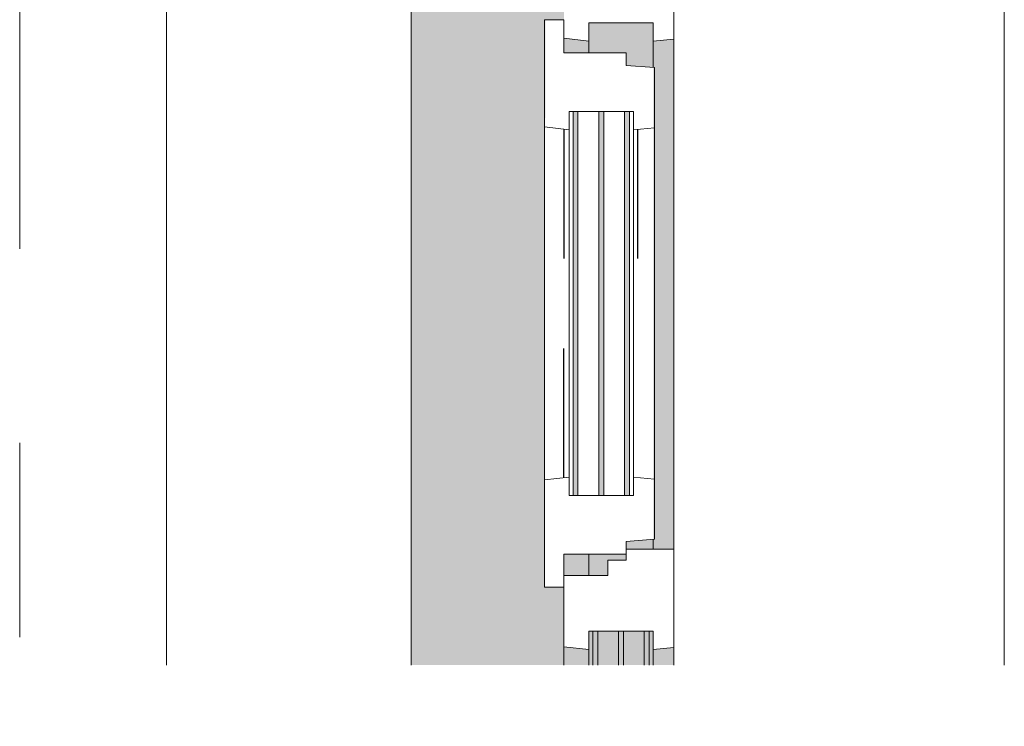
# Model space of a CAD drawing. Extents: x 3165 to 57695, y -7842 to 39081.
# Tile 99 of 248: x 54017 to 54822, y 9274 to 9852. Entities that reach past the tile are written whole.
import ezdxf

# ---------------------------------------------------------------- set-up
doc = ezdxf.new("R2010")
doc.units = 0
doc.header["$LTSCALE"] = 50
doc.linetypes.add('Onderlegger 3e verdieping$0$gestippeld', pattern=[6.35, 3.175, -3.175])
doc.linetypes.add('Onderlegger 3e verdieping$0$stramien', pattern=[22.225, 12.7, -3.175, 3.175, -3.175])
doc.layers.get('0').update_dxf_attribs({"linetype": 'CONTINUOUS'})
for name, color, linetype, lineweight in [('Onderlegger 3e verdieping$0$A-GLAZ', 8, 'CONTINUOUS', 25), ('Onderlegger 3e verdieping$0$A-GLAZ-GLAS', 8, 'CONTINUOUS', 25), ('Onderlegger 3e verdieping$0$S-GRID', 8, 'CONTINUOUS', 18)]:
    doc.layers.add(name, color=color, linetype=linetype, lineweight=lineweight)

# ---------------------------------------------------------------- blocks, each defined once
blk = doc.blocks.new('Onderlegger 3e verdieping$0$31_KA_Houten kozijn metselwerkgevel met draaiend deel verdieping - 31_KA_Houten kozijn metselwerkgevel met draaiend deel verdieping-V225-Plotview 3e Verdieping - schaal 1 op 100')
at = {"layer": 'Onderlegger 3e verdieping$0$A-GLAZ'}
h = blk.add_hatch(color=256, dxfattribs=at)
h.paths.add_polyline_path([(-656.5, 328.5), (-655.85, 323.5), (-636.5, 323.5), (-636.5, 150), (-20.73, 150), (-20.73, 275), (-631.52, 275), (-631.52, 328.5), (-655.85, 328.5)], flags=0)
h.paths.add_polyline_path([(79.27, 275), (79.27, 150), (143, 150), (143, 166), (607, 165.19), (607, 150), (636.5, 150), (636.5, 323.5), (656.5, 323.5), (656.5, 328.5), (631.49, 328.5), (631.49, 275), (143, 275)], flags=0)
at = {"layer": 'Onderlegger 3e verdieping$0$A-GLAZ', "lineweight": 18}
h = blk.add_hatch(dxfattribs=at)
h.set_pattern_fill('FP_404', color=256, style=0, pattern_type=2)
h.set_pattern_definition([(315, (-9244.56, 54611.6), (212.132, 212.132), [])])
h.paths.add_polyline_path([(-656.5, 126.32), (-656.5, 60), (-591.11, 60), (-589.53, 77), (-604.53, 77), (-604.53, 129.76), (-589.53, 129.76), (-591.8, 150), (-656.5, 150)], flags=0)
h.paths.add_polyline_path([(589.53, 77), (591.11, 60), (656.5, 60), (656.5, 150), (591.8, 150), (589.53, 129.76), (604.53, 129.76), (604.53, 77)], flags=0)
at = {"layer": 'Onderlegger 3e verdieping$0$A-GLAZ'}
h = blk.add_hatch(color=256, dxfattribs=at)
h.paths.add_polyline_path([(-591.8, 150), (-589.53, 129.76), (-20.73, 129.76), (-20.73, 150), (-589.53, 150)], flags=0)
h.paths.add_polyline_path([(79.27, 129.76), (92, 129.76), (94.28, 150), (79.27, 150)], flags=0)
h.paths.add_polyline_path([(152.5, 129.76), (170, 129.76), (170, 150), (152.5, 150), (152.5, 145.76)], flags=0)
h.paths.add_polyline_path([(580, 129.76), (589.53, 129.76), (591.8, 150), (580, 150), (580, 145.76)], flags=0)
h = blk.add_hatch(color=256, dxfattribs=at)
h.paths.add_polyline_path([(-604.53, 101.28), (-604.53, 84.32), (-20.73, 84.32), (-20.73, 101.28), (-591.8, 101.28)], flags=0)
h.paths.add_polyline_path([(-604.53, 129.76), (-604.53, 126.32), (-20.73, 126.32), (-20.73, 129.76), (-591.8, 129.76)], flags=0)
h.paths.add_polyline_path([(-604.53, 122.32), (-604.53, 105.28), (-20.73, 105.28), (-20.73, 122.32), (-591.8, 122.32)], flags=0)
h.paths.add_polyline_path([(-604.53, 80.32), (-604.53, 77), (-20.73, 77), (-20.73, 80.32), (-594.37, 80.32)], flags=0)
h.paths.add_polyline_path([(79.27, 84.32), (107, 84.32), (107, 101.28), (79.27, 101.28), (79.27, 99)], flags=0)
h.paths.add_polyline_path([(79.27, 122.32), (79.27, 105.28), (107, 105.28), (107, 122.32), (90.28, 122.32)], flags=0)
h.paths.add_polyline_path([(79.27, 80.32), (79.27, 77), (107, 77), (107, 80.32), (92, 80.32)], flags=0)
h.paths.add_polyline_path([(79.27, 129.76), (79.27, 126.32), (107, 126.32), (107, 129.76), (92, 129.76)], flags=0)
h.paths.add_polyline_path([(152.5, 114), (165, 114), (165, 99), (170, 99), (170, 129.76), (152.5, 129.76), (152.5, 122.32)], flags=0)
h.paths.add_polyline_path([(174, 80.32), (174, 77), (182.13, 77), (180.49, 99), (174, 99), (174, 84.32)], flags=0)
h.paths.add_polyline_path([(567.87, 77), (604.53, 77), (604.53, 129.76), (580, 129.76), (580, 99), (569.51, 99), (569.06, 93)], flags=0)
h = blk.add_hatch(color=256, dxfattribs=at)
h.paths.add_polyline_path([(-591.11, 60), (-20.73, 60), (-20.73, 77), (-589.53, 77)], flags=0)
h.paths.add_polyline_path([(79.27, 77), (79.27, 60), (93.58, 60), (92, 77)], flags=0)
h.paths.add_polyline_path([(174, 76), (174, 60), (591.11, 60), (589.53, 77), (174, 77)], flags=0)
at = {"layer": 'Onderlegger 3e verdieping$0$A-GLAZ', "lineweight": 18}
for p, q in [((94.28, 150), (79.27, 150)), ((94.28, 150), (92, 129.76)), ((143, 150), (94.28, 150)), ((152.5, 114), (152.5, 150)), ((591.8, 150), (589.53, 129.76)), ((79.27, 129.76), (92, 129.76)), ((92, 129.76), (107, 129.76)), ((107, 129.76), (107, 126.32)), ((152.5, 129.76), (170, 129.76)), ((580, 129.76), (589.53, 129.76)), ((589.53, 129.76), (604.53, 129.76)), ((604.53, 129.76), (604.53, 77)), ((107, 122.32), (107, 105.28)), ((165, 114), (152.5, 114)), ((165, 99), (165, 114)), ((107, 101.28), (107, 84.32)), ((170, 99), (165, 99)), ((174, 60), (174, 99)), ((92, 77), (79.27, 77)), ((107, 77), (92, 77)), ((92, 77), (93.58, 60)), ((107, 80.32), (107, 77)), ((182.13, 77), (174, 77)), ((589.53, 77), (567.87, 77)), ((604.53, 77), (589.53, 77)), ((589.53, 77), (591.11, 60)), ((79.27, 60), (93.58, 60)), ((93.58, 60), (174, 60)), ((174, 60), (591.11, 60)), ((591.11, 60), (656.5, 60)), ((673.91, -210.1), (79.27, -210.1))]:
    blk.add_line(p, q, dxfattribs=at)
blk = doc.blocks.new('Onderlegger 3e verdieping$0$31_KA_Houten kozijn metselwerkgevel triple glas - Type-V226-Plotview 3e Verdieping - schaal 1 op 100')
at = {"layer": 'Onderlegger 3e verdieping$0$A-GLAZ'}
h = blk.add_hatch(color=256, dxfattribs=at)
h.paths.add_polyline_path([(0, 0), (0, -4), (583.8, -4), (583.8, 0), (358.18, 0)], flags=0)
h.paths.add_polyline_path([(683.8, 0), (683.8, -4), (711.53, -4), (711.53, 0)], flags=0)
h = blk.add_hatch(color=256, dxfattribs=at)
h.paths.add_polyline_path([(0, -21.04), (0, -25.04), (583.8, -25.04), (583.8, -21.04), (358.18, -21.04)], flags=0)
h.paths.add_polyline_path([(683.8, -21.04), (683.8, -25.04), (711.53, -25.04), (711.53, -21.04)], flags=0)
h = blk.add_hatch(color=256, dxfattribs=at)
h.paths.add_polyline_path([(0, -42), (0, -46), (583.8, -46), (583.8, -42), (358.18, -42)], flags=0)
h.paths.add_polyline_path([(683.8, -42), (683.8, -46), (711.53, -46), (711.53, -42)], flags=0)
at = {"layer": 'Onderlegger 3e verdieping$0$A-GLAZ', "lineweight": 18}
for p, q in [((583.8, 0), (0, 0)), ((0, 0), (0, -4)), ((711.53, 0), (683.8, 0)), ((711.53, -4), (711.53, 0)), ((0, -4), (583.8, -4)), ((683.8, -4), (711.53, -4)), ((583.8, -21.04), (0, -21.04)), ((0, -21.04), (0, -25.04)), ((711.53, -21.04), (683.8, -21.04)), ((711.53, -25.04), (711.53, -21.04)), ((0, -25.04), (583.8, -25.04)), ((683.8, -25.04), (711.53, -25.04)), ((583.8, -42), (0, -42)), ((0, -42), (0, -46)), ((0, -46), (583.8, -46)), ((711.53, -42), (683.8, -42)), ((683.8, -46), (711.53, -46)), ((711.53, -46), (711.53, -42))]:
    blk.add_line(p, q, dxfattribs=at)
blk = doc.blocks.new('Onderlegger 3e verdieping$0$31_KA_Houten kozijn draaiend deel metselwerkgevel - Type-V229-Plotview 3e Verdieping - schaal 1 op 100')
at = {"layer": 'Onderlegger 3e verdieping$0$A-GLAZ', "lineweight": 18}
for p, q in [((60.72, 16), (-27, 16)), ((-27, 16), (-27, 0)), ((63, -4.24), (60.72, 16)), ((349.28, 16), (60.72, 16)), ((349.28, 16), (347, -4.24)), ((437, 16), (349.28, 16)), ((437, 0), (437, 16)), ((410, 0), (437, 0)), ((-27, 0), (0, 0)), ((0, 0), (0, -51)), ((48, -7.5), (48, -4.24)), ((48, -4.24), (63, -4.24)), ((63, -4.24), (347, -4.24)), ((347, -4.24), (362, -4.24)), ((362, -4.24), (362, -7.5)), ((410, -51), (410, 0)), ((48, -28.54), (48, -11.5)), ((362, -11.5), (362, -28.54)), ((48, -49.5), (48, -32.54)), ((362, -32.54), (362, -49.5)), ((0, -51), (10.49, -51)), ((10.49, -51), (12.21, -74)), ((48, -57), (48, -53.5)), ((362, -53.5), (362, -57)), ((397.79, -74), (399.51, -51)), ((399.51, -51), (410, -51)), ((63, -57), (48, -57)), ((61.42, -74), (63, -57)), ((347, -57), (63, -57)), ((362, -57), (347, -57)), ((347, -57), (348.58, -74)), ((12.21, -74), (61.42, -74)), ((61.42, -74), (348.58, -74)), ((348.58, -74), (397.79, -74))]:
    blk.add_line(p, q, dxfattribs=at)
at = {"layer": 'Onderlegger 3e verdieping$0$A-GLAZ', "linetype": 'Onderlegger 3e verdieping$0$gestippeld'}
blk.add_line((347.28, -60.04), (241.79, -60.04), dxfattribs=at)
at = {"layer": 'Onderlegger 3e verdieping$0$A-GLAZ-GLAS'}
for p, q in [((62.52, 0), (168.21, 0)), ((347.48, 0), (241.79, 0))]:
    blk.add_line(p, q, dxfattribs=at)
blk = doc.blocks.new('Onderlegger 3e verdieping$0$31_KA_Houten kozijn metselwerkgevel triple glas - Type-9950170-Plotview 3e Verdieping - schaal 1 op 100')
at = {"layer": 'Onderlegger 3e verdieping$0$A-GLAZ'}
for points in [[(277.4, 0), (0, 0), (0, -4), (314, -4), (314, 0)], [(277.4, -21.04), (0, -21.04), (0, -25.04), (314, -25.04), (314, -21.04)], [(314, -42), (0, -42), (0, -46), (314, -46)]]:
    blk.add_hatch(color=256, dxfattribs=at).paths.add_polyline_path(points, flags=0)
at = {"layer": 'Onderlegger 3e verdieping$0$A-GLAZ', "lineweight": 18}
for p, q in [((314, 0), (0, 0)), ((0, 0), (0, -4)), ((314, -4), (314, 0)), ((0, -4), (314, -4)), ((314, -21.04), (0, -21.04)), ((0, -21.04), (0, -25.04)), ((314, -25.04), (314, -21.04)), ((0, -25.04), (314, -25.04)), ((314, -42), (0, -42)), ((0, -42), (0, -46)), ((0, -46), (314, -46)), ((314, -46), (314, -42))]:
    blk.add_line(p, q, dxfattribs=at)
blk = doc.blocks.new('Onderlegger 3e verdieping$0$vensterbank tweede verdieping2 - vensterbank tweede verdieping-12045771-Plotview 3e Verdieping - schaal 1 op 100')
at = {"layer": 'Onderlegger 3e verdieping$0$A-GLAZ', "lineweight": 18}
for p, q in [((54136.6, 9991.53), (54136.6, 9323.83)), ((54336.6, 9323.83), (54336.6, 9876.05))]:
    blk.add_line(p, q, dxfattribs=at)
blk = doc.blocks.new('Onderlegger 3e verdieping')
at = {"layer": 'Onderlegger 3e verdieping$0$S-GRID', "linetype": 'Onderlegger 3e verdieping$0$stramien'}
blk.add_line((54016.6, 38080.57), (54016.6, 989.47), dxfattribs=at)
at = {"layer": 'Onderlegger 3e verdieping$0$A-GLAZ'}
blk.add_blockref('Onderlegger 3e verdieping$0$vensterbank tweede verdieping2 - vensterbank tweede verdieping-12045771-Plotview 3e Verdieping - schaal 1 op 100', (0, 0), dxfattribs=at)
at = {"layer": 'Onderlegger 3e verdieping$0$A-GLAZ', "rotation": 89.99999999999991}
for name, p in [('Onderlegger 3e verdieping$0$31_KA_Houten kozijn metselwerkgevel met draaiend deel verdieping - 31_KA_Houten kozijn metselwerkgevel met draaiend deel verdieping-V225-Plotview 3e Verdieping - schaal 1 op 100', (54611.6, 9244.56)), ('Onderlegger 3e verdieping$0$31_KA_Houten kozijn draaiend deel metselwerkgevel - Type-V229-Plotview 3e Verdieping - schaal 1 op 100', (54461.6, 9414.56)), ('Onderlegger 3e verdieping$0$31_KA_Houten kozijn metselwerkgevel triple glas - Type-9950170-Plotview 3e Verdieping - schaal 1 op 100', (54469.1, 9462.56)), ('Onderlegger 3e verdieping$0$31_KA_Houten kozijn metselwerkgevel triple glas - Type-V226-Plotview 3e Verdieping - schaal 1 op 100', (54485.27, 8640.03))]:
    blk.add_blockref(name, p, dxfattribs=at)

msp = doc.modelspace()

# ---------------------------------------------------------------- block references
msp.add_blockref('Onderlegger 3e verdieping', (0, 0))

doc.saveas('drawing.dxf')
